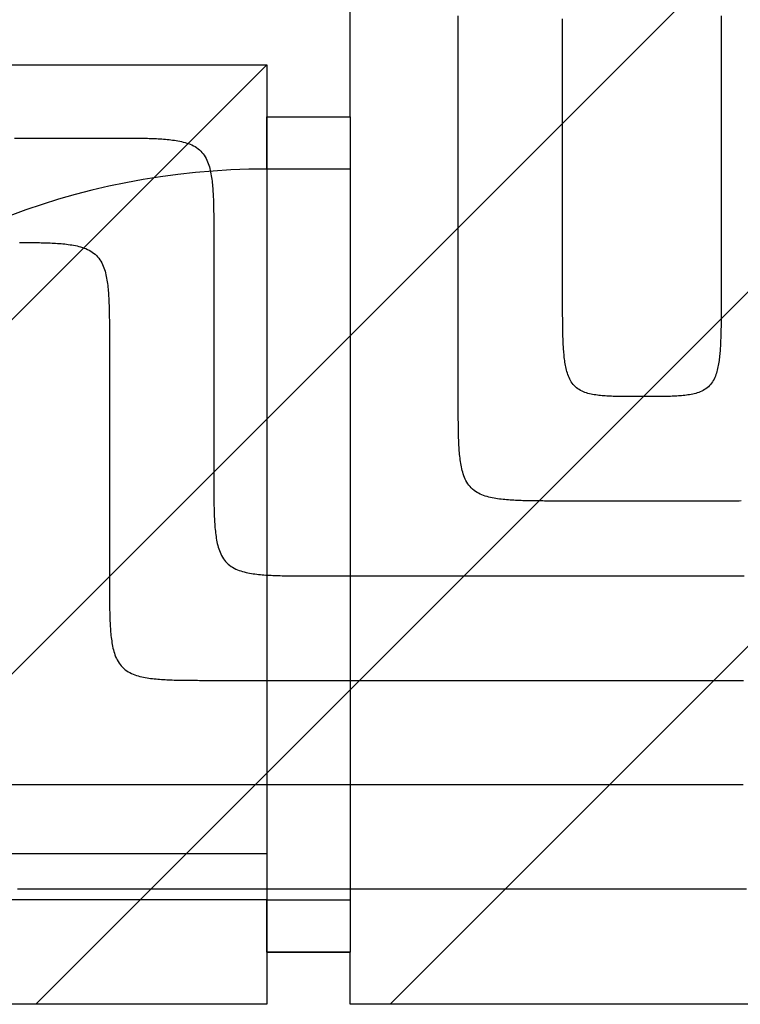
# Model space of a CAD drawing. Extents: x 997 to 109698, y 921 to 94021.
# Tile 163 of 256: x 14761 to 15451, y 18756 to 19699. Entities that reach past the tile are written whole.
import ezdxf

# ---------------------------------------------------------------- set-up
doc = ezdxf.new("R2010")
doc.units = 0
doc.header["$MEASUREMENT"] = 0
for name, color, linetype in [('12', 7, 'CONTINUOUS'), ('28', 7, 'CONTINUOUS'), ('40', 7, 'CONTINUOUS')]:
    doc.layers.add(name, color=color, linetype=linetype)

msp = doc.modelspace()

# ---------------------------------------------------------------- linework, layer by layer
at = {"layer": '12', "color": 6}
for points in [[(15181.083861, 19338.098341), (15181.08386, 19347.45411), (15181.08386, 19356.809879), (15181.083861, 19366.165649), (15181.083861, 19375.521418), (15181.08386, 19384.877187), (15181.08386, 19394.232956), (15181.083861, 19403.588725), (15181.083861, 19412.944495), (15181.083861, 19422.300264), (15181.083861, 19431.656033), (15181.083861, 19441.011803), (15181.083861, 19450.367572), (15181.083861, 19459.723341), (15181.083861, 19469.07911), (15181.083861, 19478.434879), (15181.08386, 19487.790648), (15181.083861, 19497.146418), (15181.083861, 19506.502187), (15181.083861, 19515.857956), (15181.083861, 19525.213726), (15181.083861, 19534.569495), (15181.083861, 19543.925264), (15181.083861, 19553.281034), (15181.083861, 19562.636803), (15181.083861, 19571.992572), (15181.08386, 19581.348341), (15181.08386, 19590.70411), (15181.08386, 19600.059879), (15181.083861, 19609.415649), (15181.083861, 19618.771418), (15181.083861, 19628.127187), (15181.08386, 19637.482956), (15181.083861, 19646.838726), (15181.08386, 19656.194495), (15181.08386, 19665.550264), (15181.08386, 19674.906033), (15181.08386, 19684.261803), (15181.083861, 19693.617572), (15181.083861, 19702.973341)], [(14755.667322, 19585.778341), (14761.743091, 19585.778341), (14767.818861, 19585.778341), (14773.89463, 19585.778341), (14779.970399, 19585.778341), (14786.046168, 19585.778341), (14792.121937, 19585.778341), (14798.197707, 19585.778341), (14804.273476, 19585.778341), (14810.349245, 19585.778341), (14816.425014, 19585.778341), (14822.500784, 19585.778341), (14828.576553, 19585.778341), (14834.652322, 19585.778341), (14840.728091, 19585.778341), (14846.803861, 19585.778341)], [(14846.803861, 19585.778341), (14848.535009, 19585.778402), (14850.266158, 19585.778456), (14851.997308, 19585.778314), (14853.728458, 19585.777785), (14855.459608, 19585.776677), (14857.190756, 19585.774802), (14858.921902, 19585.771967), (14860.653046, 19585.767982), (14862.384187, 19585.762658), (14864.115324, 19585.755802), (14865.846457, 19585.747225), (14867.577585, 19585.736735), (14869.308707, 19585.724143), (14871.039824, 19585.709258), (14872.770933, 19585.691874), (14874.502021, 19585.671584), (14876.233066, 19585.647844), (14877.964048, 19585.620104), (14879.694944, 19585.587815), (14881.425733, 19585.550429), (14883.156392, 19585.507397), (14884.886901, 19585.458169), (14886.617238, 19585.402197), (14888.347381, 19585.338932), (14890.077308, 19585.267825), (14891.806998, 19585.188327), (14893.536403, 19585.099777), (14895.265329, 19585.000853), (14896.993522, 19584.889987), (14898.720734, 19584.765612), (14900.446711, 19584.626159), (14902.171202, 19584.470061), (14903.893958, 19584.29575), (14905.614725, 19584.101659), (14907.333253, 19583.886219), (14909.049275, 19583.647831), (14910.76196, 19583.38373), (14912.469772, 19583.089699), (14914.171134, 19582.761431), (14915.864467, 19582.394619), (14917.548191, 19581.984954), (14919.220728, 19581.528129), (14920.8805, 19581.019838), (14922.525191, 19580.455566), (14924.148584, 19579.829714), (14925.743179, 19579.136325), (14927.301475, 19578.369441), (14928.815969, 19577.523105), (14930.279161, 19576.591358), (14931.683691, 19575.569216), (14933.023288, 19574.459064), (14934.292177, 19573.266658), (14935.484584, 19571.997769), (14936.594736, 19570.658171), (14937.616877, 19569.253641), (14938.548624, 19567.79045), (14939.394961, 19566.275955), (14940.161845, 19564.71766), (14940.855234, 19563.123065), (14941.481085, 19561.499671), (14942.045357, 19559.854981), (14942.553649, 19558.195209), (14943.010474, 19556.522672), (14943.420138, 19554.838947), (14943.786951, 19553.145615), (14944.115219, 19551.444253), (14944.40925, 19549.73644), (14944.673351, 19548.023756), (14944.911739, 19546.307733), (14945.127178, 19544.589205), (14945.321269, 19542.868438), (14945.49558, 19541.145682), (14945.651678, 19539.421191), (14945.791131, 19537.695214), (14945.915507, 19535.968003), (14946.026373, 19534.239809), (14946.125297, 19532.510884), (14946.213846, 19530.781478), (14946.293344, 19529.051788), (14946.364451, 19527.321862), (14946.427716, 19525.591719), (14946.483688, 19523.861382), (14946.532916, 19522.130873), (14946.575948, 19520.400213), (14946.613335, 19518.669424), (14946.645623, 19516.938528), (14946.673363, 19515.207547), (14946.697104, 19513.476501), (14946.717393, 19511.745413), (14946.734778, 19510.014304), (14946.749663, 19508.283188), (14946.762255, 19506.552065), (14946.772745, 19504.820937), (14946.781322, 19503.089805), (14946.788177, 19501.358667), (14946.793502, 19499.627526), (14946.797487, 19497.896382), (14946.800321, 19496.165236), (14946.802197, 19494.434088), (14946.803304, 19492.702939), (14946.803834, 19490.971789), (14946.803976, 19489.240639), (14946.803921, 19487.509489), (14946.803861, 19485.778341)], [(14946.803861, 19485.778341), (14946.803861, 19483.668341), (14946.80386, 19481.558341), (14946.803861, 19479.448341), (14946.803861, 19477.338341), (14946.803861, 19475.228341), (14946.80386, 19473.118341), (14946.803861, 19471.008341), (14946.803861, 19468.898341), (14946.803861, 19466.788341), (14946.803861, 19464.678341), (14946.80386, 19462.568341), (14946.803861, 19460.458341), (14946.80386, 19458.348341), (14946.803861, 19456.238341), (14946.80386, 19454.128341), (14946.80386, 19452.018341), (14946.80386, 19449.908341), (14946.803861, 19447.798341), (14946.80386, 19445.688341), (14946.80386, 19443.578341), (14946.80386, 19441.468341), (14946.803861, 19439.358341), (14946.803861, 19437.248341), (14946.80386, 19435.138341), (14946.803861, 19433.028341), (14946.80386, 19430.918341), (14946.803861, 19428.808341), (14946.80386, 19426.698341), (14946.803861, 19424.588341), (14946.803861, 19422.478341), (14946.803861, 19420.368341), (14946.803861, 19418.258341), (14946.80386, 19416.148341), (14946.80386, 19414.038341), (14946.803861, 19411.928341), (14946.803861, 19409.818341), (14946.803861, 19407.708341), (14946.803861, 19405.598341), (14946.80386, 19403.488341), (14946.803861, 19401.378341), (14946.80386, 19399.268341), (14946.803861, 19397.158341), (14946.80386, 19395.048341), (14946.803861, 19392.938341), (14946.803861, 19390.828341), (14946.80386, 19388.718341), (14946.80386, 19386.608341), (14946.803861, 19384.498341), (14946.803861, 19382.388341), (14946.803861, 19380.278341), (14946.80386, 19378.168341), (14946.803861, 19376.058341), (14946.803861, 19373.948341), (14946.80386, 19371.838341), (14946.803861, 19369.728341), (14946.80386, 19367.618341), (14946.803861, 19365.508341), (14946.803861, 19363.398341), (14946.803861, 19361.288341), (14946.803861, 19359.178341), (14946.803861, 19357.068341), (14946.803861, 19354.958341), (14946.803861, 19352.848341), (14946.803861, 19350.738341), (14946.803861, 19348.628341), (14946.803861, 19346.518341), (14946.80386, 19344.408341), (14946.803861, 19342.298341), (14946.803861, 19340.188341), (14946.803861, 19338.078341), (14946.803861, 19335.968341), (14946.803861, 19333.858341), (14946.80386, 19331.748341), (14946.80386, 19329.638341), (14946.803861, 19327.528341), (14946.803861, 19325.418341), (14946.803861, 19323.308341), (14946.803861, 19321.198341), (14946.80386, 19319.088341), (14946.803861, 19316.978341), (14946.80386, 19314.868341), (14946.80386, 19312.758341), (14946.803861, 19310.648341), (14946.80386, 19308.538341), (14946.803861, 19306.428341), (14946.803861, 19304.318341), (14946.803861, 19302.208341), (14946.803861, 19300.098341), (14946.803861, 19297.988341), (14946.80386, 19295.878341), (14946.80386, 19293.768341), (14946.80386, 19291.658341), (14946.803861, 19289.548341), (14946.80386, 19287.438341), (14946.803861, 19285.328341), (14946.803861, 19283.218341), (14946.803861, 19281.108341), (14946.803861, 19278.998341), (14946.803861, 19276.888341), (14946.80386, 19274.778341), (14946.803861, 19272.668341), (14946.803861, 19270.558341), (14946.80386, 19268.448341), (14946.803861, 19266.338341)], [(15281.083861, 19238.098341), (15279.352712, 19238.098281), (15277.621563, 19238.098226), (15275.890413, 19238.098368), (15274.159263, 19238.098898), (15272.428114, 19238.100005), (15270.696965, 19238.101881), (15268.965819, 19238.104715), (15267.234675, 19238.1087), (15265.503534, 19238.114024), (15263.772397, 19238.12088), (15262.041264, 19238.129457), (15260.310136, 19238.139946), (15258.579014, 19238.152539), (15256.847898, 19238.167424), (15255.116789, 19238.184809), (15253.3857, 19238.205098), (15251.654655, 19238.228838), (15249.923673, 19238.256578), (15248.192777, 19238.288867), (15246.461988, 19238.326253), (15244.731329, 19238.369286), (15243.00082, 19238.418513), (15241.270483, 19238.474485), (15239.54034, 19238.537751), (15237.810413, 19238.608858), (15236.080723, 19238.688356), (15234.351318, 19238.776905), (15232.622392, 19238.875829), (15230.894199, 19238.986695), (15229.166987, 19239.11107), (15227.44101, 19239.250523), (15225.716519, 19239.406621), (15223.993763, 19239.580932), (15222.272996, 19239.775023), (15220.554468, 19239.990463), (15218.838446, 19240.228851), (15217.125761, 19240.492952), (15215.417949, 19240.786983), (15213.716587, 19241.115251), (15212.023255, 19241.482063), (15210.33953, 19241.891728), (15208.666993, 19242.348553), (15207.007221, 19242.856844), (15205.36253, 19243.421116), (15203.739137, 19244.046968), (15202.144542, 19244.740357), (15200.586246, 19245.50724), (15199.071752, 19246.353577), (15197.608561, 19247.285324), (15196.20403, 19248.307466), (15194.864433, 19249.417618), (15193.595544, 19250.610025), (15192.403137, 19251.878913), (15191.292986, 19253.218511), (15190.270844, 19254.623041), (15189.339097, 19256.086233), (15188.49276, 19257.600727), (15187.725876, 19259.159023), (15187.032487, 19260.753618), (15186.406636, 19262.377011), (15185.842364, 19264.021701), (15185.334072, 19265.681473), (15184.877248, 19267.354011), (15184.467583, 19269.037735), (15184.10077, 19270.731067), (15183.772503, 19272.43243), (15183.478472, 19274.140242), (15183.21437, 19275.852926), (15182.975983, 19277.568949), (15182.760543, 19279.287477), (15182.566452, 19281.008244), (15182.392141, 19282.730999), (15182.236043, 19284.455491), (15182.09659, 19286.181468), (15181.972214, 19287.908679), (15181.861348, 19289.636873), (15181.762424, 19291.365798), (15181.673875, 19293.095204), (15181.594377, 19294.824894), (15181.52327, 19296.554821), (15181.460005, 19298.284964), (15181.404033, 19300.0153), (15181.354805, 19301.745809), (15181.311773, 19303.476469), (15181.274386, 19305.207258), (15181.242098, 19306.938154), (15181.214358, 19308.669136), (15181.190618, 19310.400181), (15181.170328, 19312.131269), (15181.152943, 19313.862378), (15181.138058, 19315.593494), (15181.125466, 19317.324617), (15181.114977, 19319.055745), (15181.1064, 19320.786878), (15181.099544, 19322.518015), (15181.094219, 19324.249156), (15181.090235, 19325.9803), (15181.0874, 19327.711446), (15181.085524, 19329.442594), (15181.084417, 19331.173743), (15181.083888, 19332.904893), (15181.083745, 19334.636043), (15181.0838, 19336.367193), (15181.083861, 19338.098341)], [(14946.803861, 19266.338341), (14946.8038, 19264.607193), (14946.803746, 19262.876043), (14946.803888, 19261.144894), (14946.804417, 19259.413743), (14946.805524, 19257.682594), (14946.8074, 19255.951446), (14946.810235, 19254.2203), (14946.814219, 19252.489156), (14946.819544, 19250.758015), (14946.8264, 19249.026878), (14946.834977, 19247.295745), (14946.845466, 19245.564617), (14946.858058, 19243.833494), (14946.872943, 19242.102378), (14946.890328, 19240.371269), (14946.910617, 19238.640181), (14946.934358, 19236.909135), (14946.962098, 19235.178154), (14946.994386, 19233.447257), (14947.031772, 19231.716469), (14947.074805, 19229.985809), (14947.124033, 19228.2553), (14947.180005, 19226.524963), (14947.24327, 19224.794821), (14947.314377, 19223.064894), (14947.393875, 19221.335204), (14947.482424, 19219.605798), (14947.581348, 19217.876873), (14947.692214, 19216.148679), (14947.81659, 19214.421468), (14947.956043, 19212.695491), (14948.112141, 19210.970999), (14948.286452, 19209.248244), (14948.480543, 19207.527477), (14948.695982, 19205.808949), (14948.93437, 19204.092927), (14949.198472, 19202.380242), (14949.492503, 19200.672429), (14949.82077, 19198.971067), (14950.187583, 19197.277735), (14950.597248, 19195.594011), (14951.054072, 19193.921473), (14951.562364, 19192.261701), (14952.126636, 19190.617011), (14952.752488, 19188.993618), (14953.445876, 19187.399022), (14954.21276, 19185.840727), (14955.059097, 19184.326233), (14955.990844, 19182.863041), (14957.012986, 19181.458511), (14958.123137, 19180.118913), (14959.315544, 19178.850025), (14960.584433, 19177.657618), (14961.92403, 19176.547466), (14963.328561, 19175.525324), (14964.791752, 19174.593577), (14966.306246, 19173.74724), (14967.864542, 19172.980357), (14969.459137, 19172.286968), (14971.08253, 19171.661116), (14972.727221, 19171.096844), (14974.386993, 19170.588552), (14976.05953, 19170.131728), (14977.743254, 19169.722063), (14979.436587, 19169.355251), (14981.137949, 19169.026983), (14982.845762, 19168.732952), (14984.558446, 19168.468851), (14986.274468, 19168.230463), (14987.992996, 19168.015023), (14989.713764, 19167.820932), (14991.436519, 19167.646621), (14993.161011, 19167.490523), (14994.886988, 19167.35107), (14996.614199, 19167.226695), (14998.342393, 19167.115829), (15000.071318, 19167.016905), (15001.800724, 19166.928356), (15003.530413, 19166.848858), (15005.26034, 19166.777751), (15006.990483, 19166.714486), (15008.72082, 19166.658513), (15010.451329, 19166.609286), (15012.181988, 19166.566253), (15013.912777, 19166.528867), (15015.643673, 19166.496578), (15017.374655, 19166.468838), (15019.1057, 19166.445098), (15020.836789, 19166.424808), (15022.567897, 19166.407423), (15024.299014, 19166.392538), (15026.030136, 19166.379946), (15027.761264, 19166.369457), (15029.492397, 19166.360879), (15031.223534, 19166.354024), (15032.954675, 19166.348699), (15034.685819, 19166.344715), (15036.416965, 19166.34188), (15038.148113, 19166.340004), (15039.879263, 19166.338897), (15041.610413, 19166.338368), (15043.341563, 19166.338226), (15045.072712, 19166.33828), (15046.803861, 19166.338341)], [(15433.02386, 19238.098341), (15431.562899, 19238.098341), (15430.101937, 19238.098341), (15428.640976, 19238.098341), (15427.180014, 19238.098341), (15425.719053, 19238.098341), (15424.258091, 19238.098341), (15422.79713, 19238.098341), (15421.336168, 19238.098341), (15419.875207, 19238.098341), (15418.414245, 19238.098341), (15416.953284, 19238.098341), (15415.492322, 19238.098341), (15414.03136, 19238.098341), (15412.570399, 19238.098341), (15411.109437, 19238.098341), (15409.648476, 19238.098341), (15408.187514, 19238.098341), (15406.726553, 19238.098341), (15405.265591, 19238.098341), (15403.80463, 19238.098341), (15402.343668, 19238.098341), (15400.882707, 19238.098341), (15399.421745, 19238.098341), (15397.960784, 19238.098341), (15396.499822, 19238.098341), (15395.03886, 19238.098341), (15393.577899, 19238.098341), (15392.116937, 19238.098341), (15390.655976, 19238.098341), (15389.195014, 19238.098341), (15387.734053, 19238.098341), (15386.273091, 19238.098341), (15384.81213, 19238.098341), (15383.351168, 19238.098341), (15381.890207, 19238.098341), (15380.429245, 19238.098341), (15378.968284, 19238.098341), (15377.507322, 19238.098341), (15376.04636, 19238.098341), (15374.585399, 19238.098341), (15373.124437, 19238.098341), (15371.663476, 19238.098341), (15370.202514, 19238.098341), (15368.741553, 19238.098341), (15367.280591, 19238.098341), (15365.81963, 19238.098341), (15364.358668, 19238.098341), (15362.897707, 19238.098341), (15361.436745, 19238.098341), (15359.975784, 19238.098341), (15358.514822, 19238.098341), (15357.053861, 19238.098341), (15355.592899, 19238.098341), (15354.131937, 19238.098341), (15352.670976, 19238.098341), (15351.210014, 19238.098341), (15349.749053, 19238.098341), (15348.288091, 19238.098341), (15346.82713, 19238.098341), (15345.366168, 19238.098341), (15343.905207, 19238.098341), (15342.444245, 19238.098341), (15340.983283, 19238.098341), (15339.522322, 19238.098341), (15338.061361, 19238.098341), (15336.600399, 19238.098341), (15335.139437, 19238.098341), (15333.678476, 19238.098341), (15332.217514, 19238.098341), (15330.756553, 19238.098341), (15329.295591, 19238.098341), (15327.83463, 19238.098341), (15326.373668, 19238.098341), (15324.912707, 19238.098341), (15323.451745, 19238.098341), (15321.990784, 19238.098341), (15320.529822, 19238.098341), (15319.068861, 19238.098341), (15317.607899, 19238.098341), (15316.146937, 19238.098341), (15314.685976, 19238.098341), (15313.225014, 19238.098341), (15311.764053, 19238.098341), (15310.303091, 19238.098341), (15308.84213, 19238.098341), (15307.381168, 19238.098341), (15305.920207, 19238.098341), (15304.459245, 19238.098341), (15302.998284, 19238.098341), (15301.537322, 19238.098341), (15300.076361, 19238.098341), (15298.615399, 19238.098341), (15297.154437, 19238.098341), (15295.693476, 19238.098341), (15294.232514, 19238.098341), (15292.771553, 19238.098341), (15291.310591, 19238.098341), (15289.84963, 19238.098341), (15288.388668, 19238.098341), (15286.927707, 19238.098341), (15285.466745, 19238.098341), (15284.005784, 19238.098341), (15282.544822, 19238.098341), (15281.083861, 19238.098341)], [(15452.066457, 19238.129457), (15450.335324, 19238.12088), (15448.604187, 19238.114024), (15446.873046, 19238.108699), (15445.141902, 19238.104715), (15443.410756, 19238.10188), (15441.679607, 19238.100005), (15439.948458, 19238.098897), (15438.217308, 19238.098368), (15436.486158, 19238.098226), (15434.755009, 19238.098281), (15433.02386, 19238.098341)], [(15046.803861, 19166.338341), (15055.678957, 19166.338341), (15064.554053, 19166.338341), (15073.429149, 19166.338341), (15082.304245, 19166.338341), (15091.179341, 19166.338341), (15100.054438, 19166.338341), (15108.929534, 19166.338341), (15117.80463, 19166.338341), (15126.679726, 19166.338341), (15135.554822, 19166.338341), (15144.429918, 19166.338341), (15153.305014, 19166.338341), (15162.18011, 19166.338341), (15171.055207, 19166.338341), (15179.930303, 19166.338341), (15188.805399, 19166.338341), (15197.680495, 19166.338341), (15206.555591, 19166.338341), (15215.430687, 19166.338341), (15224.305784, 19166.338341), (15233.18088, 19166.338341), (15242.055976, 19166.338341), (15250.931072, 19166.338341), (15259.806168, 19166.338341), (15268.681264, 19166.338341), (15277.556361, 19166.338341), (15286.431457, 19166.338341), (15295.306553, 19166.338341), (15304.181649, 19166.338341), (15313.056745, 19166.338341), (15321.931841, 19166.338341), (15330.806938, 19166.338341), (15339.682034, 19166.338341), (15348.55713, 19166.338341), (15357.432226, 19166.338341), (15366.307322, 19166.338341), (15375.182418, 19166.338341), (15384.057514, 19166.338341), (15392.932611, 19166.338341), (15401.807707, 19166.338341), (15410.682803, 19166.338341), (15419.557899, 19166.338341), (15428.432995, 19166.338341), (15437.308091, 19166.338341), (15446.183187, 19166.338341), (15455.058284, 19166.338341)], [(15457.18761, 18866.248341), (15437.23136, 18866.248341), (15417.27511, 18866.248341), (15397.318861, 18866.248341), (15377.362611, 18866.248341), (15357.406361, 18866.248341), (15337.45011, 18866.248341), (15317.49386, 18866.248341), (15297.537611, 18866.248341), (15277.581361, 18866.248341), (15257.62511, 18866.248341), (15237.668861, 18866.248341), (15217.712611, 18866.248341), (15197.75636, 18866.248341), (15177.800111, 18866.248341), (15157.843861, 18866.248341), (15137.88761, 18866.248341), (15117.931361, 18866.248341), (15097.975111, 18866.248341), (15078.018861, 18866.248341), (15058.062611, 18866.248341), (15038.106361, 18866.248341), (15018.150111, 18866.248341), (14998.193861, 18866.248341), (14978.237611, 18866.248341), (14958.281361, 18866.248341), (14938.325111, 18866.248341), (14918.368861, 18866.248341), (14898.412611, 18866.248341), (14878.456361, 18866.248341), (14858.500111, 18866.248341), (14838.543861, 18866.248341), (14818.587611, 18866.248341), (14798.631361, 18866.248341), (14778.675111, 18866.248341), (14758.718861, 18866.248341)]]:
    msp.add_lwpolyline(points, dxfattribs=at)
at = {"layer": '12', "color": 5}
for points in [[(15433.023861, 19702.885264), (15433.02386, 19693.078341), (15433.023861, 19683.271418), (15433.02386, 19673.464495), (15433.023861, 19663.657572), (15433.02386, 19653.850649), (15433.023861, 19644.043726), (15433.02386, 19634.236803), (15433.02386, 19624.42988), (15433.02386, 19614.622956), (15433.023861, 19604.816033), (15433.02386, 19595.00911), (15433.02386, 19585.202187), (15433.02386, 19575.395264), (15433.02386, 19565.588341), (15433.02386, 19555.781418), (15433.02386, 19545.974495), (15433.02386, 19536.167572), (15433.02386, 19526.360649), (15433.02386, 19516.553726), (15433.02386, 19506.746803), (15433.02386, 19496.93988), (15433.023861, 19487.132956), (15433.02386, 19477.326034), (15433.02386, 19467.51911), (15433.02386, 19457.712187), (15433.02386, 19447.905264), (15433.02386, 19438.098341)], [(15281.083861, 19438.098341), (15281.083861, 19447.45411), (15281.08386, 19456.809879), (15281.083861, 19466.165649), (15281.08386, 19475.521418), (15281.083861, 19484.877187), (15281.083861, 19494.232956), (15281.08386, 19503.588726), (15281.08386, 19512.944495), (15281.08386, 19522.300264), (15281.083861, 19531.656034), (15281.083861, 19541.011803), (15281.083861, 19550.367572), (15281.083861, 19559.723341), (15281.083861, 19569.07911), (15281.083861, 19578.43488), (15281.083861, 19587.790649), (15281.083861, 19597.146418), (15281.083861, 19606.502187), (15281.083861, 19615.857956), (15281.083861, 19625.213726), (15281.083861, 19634.569495), (15281.083861, 19643.925264), (15281.08386, 19653.281033), (15281.083861, 19662.636803), (15281.08386, 19671.992572), (15281.083861, 19681.348341), (15281.083861, 19690.70411), (15281.083861, 19700.059879)], [(14760.653046, 19485.767983), (14762.384187, 19485.762658), (14764.115324, 19485.755803), (14765.846457, 19485.747225), (14767.577585, 19485.736736), (14769.308707, 19485.724144), (14771.039824, 19485.709259), (14772.770933, 19485.691874), (14774.502021, 19485.671584), (14776.233066, 19485.647844), (14777.964048, 19485.620104), (14779.694944, 19485.587815), (14781.425733, 19485.550429), (14783.156392, 19485.507396), (14784.886901, 19485.458169), (14786.617238, 19485.402197), (14788.347381, 19485.338932), (14790.077308, 19485.267824), (14791.806998, 19485.188326), (14793.536403, 19485.099777), (14795.265329, 19485.000853), (14796.993523, 19484.889988), (14798.720734, 19484.765612), (14800.446711, 19484.626159), (14802.171202, 19484.470061), (14803.893957, 19484.29575), (14805.614725, 19484.101659), (14807.333253, 19483.886219), (14809.049275, 19483.647831), (14810.76196, 19483.38373), (14812.469772, 19483.089699), (14814.171134, 19482.761431), (14815.864466, 19482.394619), (14817.548191, 19481.984954), (14819.220728, 19481.528129), (14820.8805, 19481.019838), (14822.525191, 19480.455566), (14824.148584, 19479.829714), (14825.743179, 19479.136326), (14827.301475, 19478.369441), (14828.815969, 19477.523105), (14830.27916, 19476.591358), (14831.683691, 19475.569216), (14833.023288, 19474.459064), (14834.292177, 19473.266657), (14835.484584, 19471.997769), (14836.594736, 19470.658171), (14837.616877, 19469.253641), (14838.548624, 19467.790449), (14839.394961, 19466.275955), (14840.161845, 19464.71766), (14840.855234, 19463.123064), (14841.481085, 19461.499671), (14842.045357, 19459.854981), (14842.553649, 19458.195209), (14843.010473, 19456.522671), (14843.420138, 19454.838947), (14843.786951, 19453.145615), (14844.115219, 19451.444253), (14844.40925, 19449.73644), (14844.673351, 19448.023755), (14844.911739, 19446.307734), (14845.127178, 19444.589205), (14845.321269, 19442.868438), (14845.49558, 19441.145683), (14845.651678, 19439.421191), (14845.791131, 19437.695214), (14845.915507, 19435.968003), (14846.026373, 19434.239809), (14846.125297, 19432.510884), (14846.213846, 19430.781478), (14846.293344, 19429.051788), (14846.364451, 19427.321861), (14846.427716, 19425.591719), (14846.483688, 19423.861382), (14846.532916, 19422.130873), (14846.575949, 19420.400213), (14846.613335, 19418.669425), (14846.645623, 19416.938529), (14846.673364, 19415.207547), (14846.697104, 19413.476501), (14846.717393, 19411.745413), (14846.734778, 19410.014304), (14846.749663, 19408.283188), (14846.762255, 19406.552065), (14846.772745, 19404.820937), (14846.781322, 19403.089804), (14846.788177, 19401.358667), (14846.793502, 19399.627526), (14846.797486, 19397.896382), (14846.800321, 19396.165236), (14846.802197, 19394.434088), (14846.803304, 19392.702939), (14846.803834, 19390.971789), (14846.803976, 19389.240639), (14846.803921, 19387.509489), (14846.803861, 19385.778341)], [(15357.053861, 19338.098341), (15355.528481, 19338.098267), (15354.003107, 19338.098244), (15352.477738, 19338.098569), (15350.952372, 19338.099538), (15349.427008, 19338.101448), (15347.901645, 19338.104597), (15346.376282, 19338.109281), (15344.850917, 19338.115796), (15343.325549, 19338.124442), (15341.800178, 19338.135512), (15340.274802, 19338.149306), (15338.749419, 19338.16612), (15337.224031, 19338.186271), (15335.698669, 19338.210387), (15334.173387, 19338.239317), (15332.648238, 19338.273918), (15331.123276, 19338.315048), (15329.598556, 19338.363564), (15328.074131, 19338.420322), (15326.550056, 19338.48618), (15325.026384, 19338.561994), (15323.50317, 19338.648622), (15321.980475, 19338.746946), (15320.458545, 19338.858546), (15318.937833, 19338.98576), (15317.418797, 19339.130961), (15315.901899, 19339.296525), (15314.387598, 19339.484827), (15312.876356, 19339.698241), (15311.368634, 19339.939143), (15309.864902, 19340.209921), (15308.366573, 19340.51413), (15306.876672, 19340.857326), (15305.398384, 19341.245262), (15303.934895, 19341.683694), (15302.489391, 19342.178376), (15301.065056, 19342.735061), (15299.665403, 19343.35928), (15298.297166, 19344.054353), (15296.968913, 19344.822343), (15295.689231, 19345.665299), (15294.466708, 19346.585271), (15293.309931, 19347.584306), (15292.22555, 19348.662168), (15291.214314, 19349.81166), (15290.27585, 19351.02426), (15289.409785, 19352.29145), (15288.615748, 19353.604709), (15287.89328, 19354.955594), (15287.239561, 19356.337739), (15286.649163, 19357.747072), (15286.116525, 19359.179641), (15285.636085, 19360.631492), (15285.202282, 19362.098672), (15284.809555, 19363.577227), (15284.452616, 19365.063491), (15284.128185, 19366.555889), (15283.833872, 19368.053772), (15283.56729, 19369.556498), (15283.326051, 19371.063422), (15283.10777, 19372.573901), (15282.910059, 19374.087292), (15282.730532, 19375.602951), (15282.566815, 19377.120239), (15282.41714, 19378.638728), (15282.280601, 19380.158292), (15282.156359, 19381.678828), (15282.043576, 19383.200233), (15281.941411, 19384.722403), (15281.849025, 19386.245236), (15281.76558, 19387.768628), (15281.690235, 19389.292477), (15281.622153, 19390.816678), (15281.560492, 19392.341128), (15281.504441, 19393.86573), (15281.453501, 19395.390438), (15281.407385, 19396.915243), (15281.36581, 19398.440138), (15281.328493, 19399.965115), (15281.295151, 19401.490166), (15281.265501, 19403.015282), (15281.23926, 19404.540456), (15281.216144, 19406.065681), (15281.195872, 19407.590947), (15281.178158, 19409.116248), (15281.162721, 19410.641575), (15281.149278, 19412.16692), (15281.137545, 19413.692276), (15281.127306, 19415.217636), (15281.11845, 19416.743002), (15281.110877, 19418.26837), (15281.104488, 19419.793743), (15281.099183, 19421.319118), (15281.094862, 19422.844497), (15281.091426, 19424.369877), (15281.088775, 19425.89526), (15281.086809, 19427.420644), (15281.085429, 19428.946029), (15281.084534, 19430.471415), (15281.084026, 19431.996801), (15281.083804, 19433.522187), (15281.083769, 19435.047573), (15281.083821, 19436.572957), (15281.083861, 19438.098341)], [(15433.02386, 19438.098341), (15433.0239, 19436.572957), (15433.023952, 19435.047573), (15433.023917, 19433.522187), (15433.023695, 19431.996801), (15433.023187, 19430.471415), (15433.022292, 19428.946029), (15433.020912, 19427.420644), (15433.018946, 19425.89526), (15433.016295, 19424.369877), (15433.012859, 19422.844496), (15433.008538, 19421.319118), (15433.003233, 19419.793743), (15432.996844, 19418.26837), (15432.989271, 19416.743001), (15432.980415, 19415.217636), (15432.970176, 19413.692276), (15432.958443, 19412.16692), (15432.945, 19410.641575), (15432.929563, 19409.116248), (15432.91185, 19407.590947), (15432.891577, 19406.065681), (15432.868461, 19404.540456), (15432.84222, 19403.015282), (15432.81257, 19401.490165), (15432.779228, 19399.965115), (15432.741911, 19398.440138), (15432.700336, 19396.915243), (15432.65422, 19395.390438), (15432.60328, 19393.86573), (15432.547228, 19392.341128), (15432.485568, 19390.816678), (15432.417485, 19389.292477), (15432.342141, 19387.768629), (15432.258696, 19386.245236), (15432.16631, 19384.722403), (15432.064145, 19383.200233), (15431.951362, 19381.678828), (15431.82712, 19380.158292), (15431.690581, 19378.638728), (15431.540906, 19377.120239), (15431.377189, 19375.602951), (15431.197662, 19374.087292), (15430.999951, 19372.573901), (15430.78167, 19371.063422), (15430.540431, 19369.556498), (15430.273849, 19368.053772), (15429.979536, 19366.555889), (15429.655105, 19365.063491), (15429.298167, 19363.577227), (15428.905439, 19362.098671), (15428.471636, 19360.631492), (15427.991197, 19359.179641), (15427.458558, 19357.747073), (15426.86816, 19356.337739), (15426.214441, 19354.955594), (15425.491973, 19353.604709), (15424.697936, 19352.29145), (15423.831872, 19351.02426), (15422.893407, 19349.811659), (15421.882171, 19348.662168), (15420.79779, 19347.584306), (15419.641013, 19346.585271), (15418.41849, 19345.665299), (15417.138808, 19344.822343), (15415.810555, 19344.054353), (15414.442318, 19343.35928), (15413.042665, 19342.735061), (15411.61833, 19342.178376), (15410.172826, 19341.683694), (15408.709337, 19341.245262), (15407.231049, 19340.857325), (15405.741148, 19340.514129), (15404.242819, 19340.209921), (15402.739087, 19339.939142), (15401.231365, 19339.698241), (15399.720123, 19339.484827), (15398.205823, 19339.296525), (15396.688924, 19339.130961), (15395.169889, 19338.98576), (15393.649176, 19338.858547), (15392.127246, 19338.746946), (15390.604551, 19338.648622), (15389.081337, 19338.561994), (15387.557665, 19338.48618), (15386.03359, 19338.420322), (15384.509165, 19338.363564), (15382.984445, 19338.315048), (15381.459483, 19338.273918), (15379.934334, 19338.239317), (15378.409052, 19338.210387), (15376.88369, 19338.186272), (15375.358302, 19338.16612), (15373.832919, 19338.149306), (15372.307543, 19338.135512), (15370.782172, 19338.124441), (15369.256804, 19338.115797), (15367.73144, 19338.109281), (15366.206076, 19338.104597), (15364.680713, 19338.101448), (15363.155349, 19338.099538), (15361.629983, 19338.098569), (15360.104614, 19338.098244), (15358.57924, 19338.098268), (15357.053861, 19338.098341)], [(14846.803861, 19385.778341), (14846.80386, 19383.668341), (14846.803861, 19381.558341), (14846.803861, 19379.448341), (14846.80386, 19377.338341), (14846.803861, 19375.228341), (14846.803861, 19373.118341), (14846.803861, 19371.008342), (14846.803861, 19368.898341), (14846.803861, 19366.788341), (14846.80386, 19364.678341), (14846.80386, 19362.568341), (14846.803861, 19360.458341), (14846.803861, 19358.348341), (14846.80386, 19356.238341), (14846.80386, 19354.128341), (14846.80386, 19352.018341), (14846.80386, 19349.908341), (14846.80386, 19347.798341), (14846.80386, 19345.688341), (14846.803861, 19343.578341), (14846.803861, 19341.468341), (14846.803861, 19339.358341), (14846.803861, 19337.248341), (14846.803861, 19335.138341), (14846.803861, 19333.028341), (14846.803861, 19330.918341), (14846.803861, 19328.808341), (14846.803861, 19326.698341), (14846.803861, 19324.588341), (14846.803861, 19322.478341), (14846.803861, 19320.368341), (14846.803861, 19318.258341), (14846.80386, 19316.148341), (14846.803861, 19314.038341), (14846.80386, 19311.928341), (14846.803861, 19309.818341), (14846.803861, 19307.708341), (14846.803861, 19305.598342), (14846.80386, 19303.488341), (14846.803861, 19301.378341), (14846.80386, 19299.268341), (14846.803861, 19297.158341), (14846.803861, 19295.048341), (14846.803861, 19292.938341), (14846.803861, 19290.828341), (14846.803861, 19288.718341), (14846.803861, 19286.608341), (14846.803861, 19284.498341), (14846.803861, 19282.388341), (14846.803861, 19280.278341), (14846.803861, 19278.168341), (14846.803861, 19276.058341), (14846.803861, 19273.948341), (14846.80386, 19271.838341), (14846.803861, 19269.728341), (14846.803861, 19267.618341), (14846.803861, 19265.508341), (14846.803861, 19263.398341), (14846.803861, 19261.288341), (14846.803861, 19259.178341), (14846.803861, 19257.068341), (14846.803861, 19254.958341), (14846.803861, 19252.848341), (14846.803861, 19250.738341), (14846.803861, 19248.628341), (14846.803861, 19246.518341), (14846.80386, 19244.408341), (14846.80386, 19242.298341), (14846.803861, 19240.188341), (14846.803861, 19238.078341), (14846.80386, 19235.968341), (14846.803861, 19233.858341), (14846.803861, 19231.748341), (14846.803861, 19229.638341), (14846.803861, 19227.528341), (14846.803861, 19225.418341), (14846.803861, 19223.308341), (14846.803861, 19221.198341), (14846.803861, 19219.088341), (14846.803861, 19216.978341), (14846.803861, 19214.868341), (14846.803861, 19212.758341), (14846.803861, 19210.648341), (14846.803861, 19208.538341), (14846.803861, 19206.428341), (14846.803861, 19204.318341), (14846.803861, 19202.208341), (14846.803861, 19200.098341), (14846.803861, 19197.988341), (14846.80386, 19195.878341), (14846.803861, 19193.768341), (14846.803861, 19191.658341), (14846.80386, 19189.548341), (14846.803861, 19187.438341), (14846.80386, 19185.328341), (14846.80386, 19183.218341), (14846.803861, 19181.108341), (14846.80386, 19178.998341), (14846.803861, 19176.888341), (14846.803861, 19174.778341), (14846.803861, 19172.668341), (14846.80386, 19170.558341), (14846.803861, 19168.448341), (14846.803861, 19166.338341)], [(14846.803861, 19166.338341), (14846.8038, 19164.607193), (14846.803745, 19162.876043), (14846.803888, 19161.144894), (14846.804417, 19159.413743), (14846.805524, 19157.682594), (14846.8074, 19155.951446), (14846.810234, 19154.220299), (14846.814219, 19152.489156), (14846.819544, 19150.758015), (14846.826399, 19149.026878), (14846.834976, 19147.295745), (14846.845466, 19145.564616), (14846.858058, 19143.833494), (14846.872943, 19142.102378), (14846.890328, 19140.371269), (14846.910617, 19138.640181), (14846.934358, 19136.909135), (14846.962098, 19135.178153), (14846.994386, 19133.447257), (14847.031772, 19131.716469), (14847.074805, 19129.985809), (14847.124033, 19128.2553), (14847.180005, 19126.524964), (14847.24327, 19124.794821), (14847.314377, 19123.064894), (14847.393875, 19121.335204), (14847.482424, 19119.605798), (14847.581348, 19117.876873), (14847.692214, 19116.148679), (14847.81659, 19114.421468), (14847.956043, 19112.695491), (14848.112141, 19110.970999), (14848.286452, 19109.248244), (14848.480543, 19107.527477), (14848.695982, 19105.808949), (14848.93437, 19104.092926), (14849.198472, 19102.380242), (14849.492502, 19100.672429), (14849.82077, 19098.971067), (14850.187583, 19097.277735), (14850.597247, 19095.59401), (14851.054072, 19093.921473), (14851.562364, 19092.261701), (14852.126636, 19090.617011), (14852.752487, 19088.993617), (14853.445876, 19087.399022), (14854.21276, 19085.840727), (14855.059097, 19084.326232), (14855.990844, 19082.863041), (14857.012985, 19081.458511), (14858.123137, 19080.118913), (14859.315544, 19078.850024), (14860.584433, 19077.657618), (14861.92403, 19076.547466), (14863.32856, 19075.525324), (14864.791752, 19074.593577), (14866.306246, 19073.74724), (14867.864542, 19072.980356), (14869.459137, 19072.286968), (14871.08253, 19071.661116), (14872.727221, 19071.096844), (14874.386993, 19070.588553), (14876.05953, 19070.131728), (14877.743254, 19069.722063), (14879.436587, 19069.35525), (14881.137949, 19069.026983), (14882.845761, 19068.732952), (14884.558446, 19068.468851), (14886.274468, 19068.230463), (14887.992996, 19068.015024), (14889.713764, 19067.820932), (14891.436519, 19067.646621), (14893.161011, 19067.490523), (14894.886988, 19067.351071), (14896.614199, 19067.226695), (14898.342393, 19067.115829), (14900.071318, 19067.016905), (14901.800724, 19066.928356), (14903.530413, 19066.848857), (14905.26034, 19066.777751), (14906.990483, 19066.714486), (14908.72082, 19066.658514), (14910.451329, 19066.609286), (14912.181988, 19066.566253), (14913.912777, 19066.528867), (14915.643673, 19066.496578), (14917.374655, 19066.468838), (14919.1057, 19066.445098), (14920.836788, 19066.424808), (14922.567897, 19066.407424), (14924.299014, 19066.392538), (14926.030136, 19066.379946), (14927.761264, 19066.369457), (14929.492397, 19066.36088), (14931.223534, 19066.354024), (14932.954675, 19066.348699), (14934.685819, 19066.344715), (14936.416965, 19066.34188), (14938.148114, 19066.340005), (14939.879263, 19066.338897), (14941.610413, 19066.338368), (14943.341563, 19066.338226), (14945.072713, 19066.338281), (14946.803861, 19066.338341)], [(14946.803861, 19066.338341), (14957.602034, 19066.338341), (14968.400207, 19066.338341), (14979.19838, 19066.338341), (14989.996553, 19066.338341), (15000.794726, 19066.338341), (15011.592899, 19066.338341), (15022.391072, 19066.338341), (15033.189245, 19066.338341), (15043.987418, 19066.338341), (15054.785591, 19066.338341), (15065.583764, 19066.338341), (15076.381937, 19066.338341), (15087.180111, 19066.338341), (15097.978284, 19066.338341), (15108.776457, 19066.338341), (15119.57463, 19066.338341), (15130.372803, 19066.338341), (15141.170976, 19066.338341), (15151.969149, 19066.338341), (15162.767322, 19066.338341), (15173.565495, 19066.338341), (15184.363668, 19066.338341), (15195.161841, 19066.338341), (15205.960014, 19066.338341), (15216.758188, 19066.338341), (15227.55636, 19066.338341), (15238.354534, 19066.338341), (15249.152707, 19066.338341), (15259.95088, 19066.338341), (15270.749053, 19066.338341), (15281.547226, 19066.338341), (15292.345399, 19066.338341), (15303.143572, 19066.338341), (15313.941745, 19066.338341), (15324.739918, 19066.338341), (15335.538091, 19066.338341), (15346.336264, 19066.338341), (15357.134438, 19066.338341), (15367.932611, 19066.338341), (15378.730784, 19066.338341), (15389.528957, 19066.338341), (15400.32713, 19066.338341), (15411.125303, 19066.338341), (15421.923476, 19066.338341), (15432.721649, 19066.338341), (15443.519822, 19066.338341), (15454.317995, 19066.338341)], [(15454.066938, 18966.248341), (15436.033765, 18966.248341), (15418.000591, 18966.248341), (15399.967418, 18966.248341), (15381.934245, 18966.248341), (15363.901072, 18966.248341), (15345.867899, 18966.248341), (15327.834726, 18966.248341), (15309.801553, 18966.248341), (15291.76838, 18966.248341), (15273.735207, 18966.248341), (15255.702034, 18966.248341), (15237.66886, 18966.248341), (15219.635687, 18966.248341), (15201.602514, 18966.248341), (15183.569341, 18966.248341), (15165.536168, 18966.248341), (15147.502995, 18966.248341), (15129.469822, 18966.248341), (15111.436649, 18966.248341), (15093.403476, 18966.248341), (15075.370303, 18966.248341), (15057.33713, 18966.248341), (15039.303957, 18966.248341), (15021.270784, 18966.248341), (15003.237611, 18966.248341), (14985.204438, 18966.248341), (14967.171264, 18966.248341), (14949.138091, 18966.248341), (14931.104918, 18966.248341), (14913.071745, 18966.248341), (14895.038572, 18966.248341), (14877.005399, 18966.248341), (14858.972226, 18966.248341), (14840.939053, 18966.248341), (14822.90588, 18966.248341), (14804.872707, 18966.248341), (14786.839533, 18966.248341), (14768.806361, 18966.248341), (14750.773187, 18966.248341)]]:
    msp.add_lwpolyline(points, dxfattribs=at)
at = {"layer": '28', "color": 2}
for p, q in [((15115.713449, 18756.034763), (21697.636205, 25337.957519)), ((14436.89094, 18756.034763), (16316.89094, 20636.034763)), ((14776.302195, 18756.034763), (16656.302195, 20636.034763)), ((14097.479685, 18756.034763), (14997.479684, 19656.034763))]:
    msp.add_line(p, q, dxfattribs=at)
at = {"layer": '40', "color": 8, "linetype": 'Continuous'}
for p, q in [((15077.601607, 19606.034763), (15077.601607, 19786.034763)), ((13497.601607, 19656.034763), (14997.601607, 19656.034763)), ((14997.601607, 19656.034763), (14997.601607, 19606.034763)), ((14997.601607, 19606.034763), (15077.601607, 19606.034763)), ((14997.601607, 19556.034763), (14997.601607, 19606.034763)), ((14997.601607, 19606.034763), (14997.601607, 18806.034763)), ((15077.601607, 19606.034763), (15077.601607, 19556.034763)), ((15077.601607, 19606.034763), (15077.601607, 18806.034763)), ((15077.601607, 19556.034763), (14997.601607, 19556.034763)), ((14297.601607, 18900.484763), (14997.601607, 18900.484763)), ((14997.601607, 18900.484763), (14997.601607, 18856.034763)), ((14997.601607, 18856.034763), (14297.601607, 18856.034763)), ((14997.601607, 18856.034763), (15077.601607, 18856.034763)), ((14997.601607, 18806.034763), (14997.601607, 18856.034763)), ((15077.601607, 18856.034763), (15077.601607, 18806.034763)), ((15077.601607, 18806.034763), (14997.601607, 18806.034763)), ((14997.601607, 18806.034763), (14997.601607, 18756.034763)), ((14997.601607, 18806.034763), (15077.601607, 18806.034763)), ((15077.601607, 18756.034763), (15077.601607, 18806.034763)), ((14997.601607, 18756.034763), (13497.601607, 18756.034763)), ((16657.746869, 18756.034763), (15077.601607, 18756.034763))]:
    msp.add_line(p, q, dxfattribs=at)
msp.add_arc((14997.601607, 18856.034763), 700, 90, 176.359268, dxfattribs=at)

doc.saveas('drawing.dxf')
